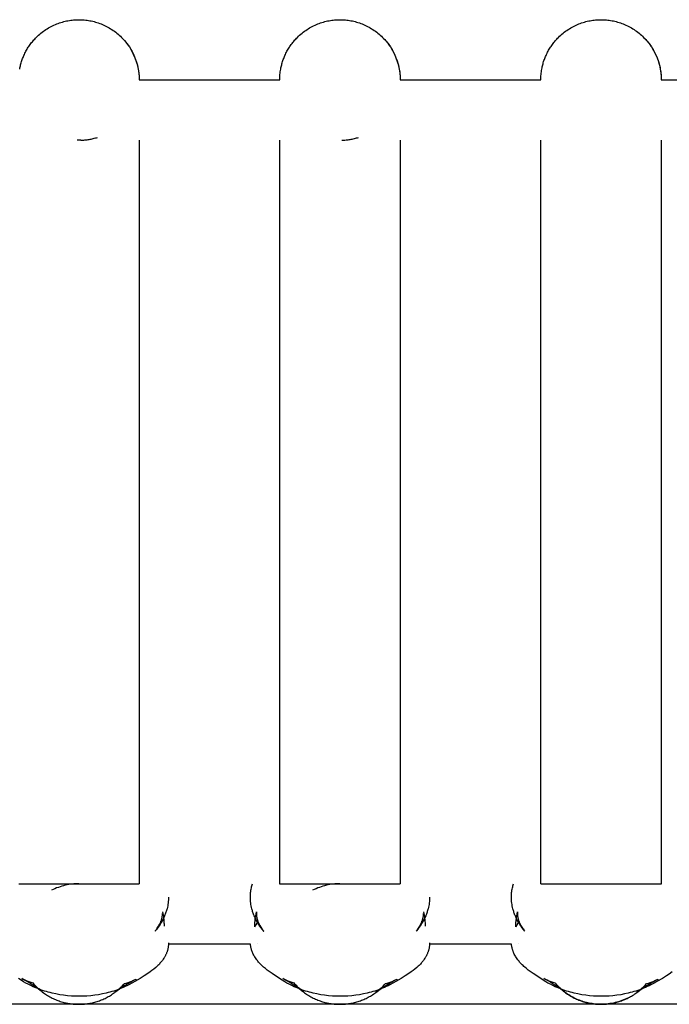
# Model space of a CAD drawing. Header units: millimetres. Extents: x 5000 to 6284, y 0 to 1003.
# Tile 20 of 29: x 6022 to 6054, y 954 to 1003. Entities that reach past the tile are written whole.
import ezdxf

# ---------------------------------------------------------------- set-up
doc = ezdxf.new("R2010")
doc.units = ezdxf.units.MM
doc.layers.add('Make2D$Sichtbar$Kurven', color=7, linetype='Continuous', true_color=0x000000)

msp = doc.modelspace()

# ---------------------------------------------------------------- linework, layer by layer
at = {"layer": 'Make2D$Sichtbar$Kurven', "color": 18, "lineweight": -3, "true_color": 0x000000}
for points in [[(6021.89, 1000.161), (6021.9, 1000.213), (6021.911, 1000.266), (6021.923, 1000.318), (6021.936, 1000.37), (6021.95, 1000.423), (6021.966, 1000.475), (6021.982, 1000.528), (6021.999, 1000.58), (6022.017, 1000.632), (6022.037, 1000.685), (6022.057, 1000.737), (6022.079, 1000.788), (6022.101, 1000.84), (6022.125, 1000.891), (6022.149, 1000.942), (6022.175, 1000.993), (6022.201, 1001.043), (6022.229, 1001.093), (6022.258, 1001.143), (6022.287, 1001.192), (6022.318, 1001.241), (6022.35, 1001.289), (6022.383, 1001.336), (6022.416, 1001.383), (6022.451, 1001.43), (6022.486, 1001.476), (6022.523, 1001.521), (6022.56, 1001.565), (6022.598, 1001.609), (6022.638, 1001.652), (6022.678, 1001.695), (6022.718, 1001.736), (6022.774, 1001.791), (6022.831, 1001.843), (6022.889, 1001.894), (6022.949, 1001.944), (6023.009, 1001.992), (6023.071, 1002.038), (6023.134, 1002.083), (6023.198, 1002.126), (6023.263, 1002.167), (6023.328, 1002.207), (6023.395, 1002.244), (6023.462, 1002.28), (6023.529, 1002.314), (6023.598, 1002.346), (6023.666, 1002.376), (6023.735, 1002.404), (6023.805, 1002.431), (6023.874, 1002.455), (6023.944, 1002.478), (6024.014, 1002.499), (6024.084, 1002.518), (6024.154, 1002.536), (6024.224, 1002.551), (6024.294, 1002.565), (6024.363, 1002.577), (6024.433, 1002.587), (6024.501, 1002.596), (6024.57, 1002.603), (6024.638, 1002.608), (6024.706, 1002.612), (6024.773, 1002.614), (6024.84, 1002.615), (6024.906, 1002.614), (6024.973, 1002.612), (6025.041, 1002.608), (6025.109, 1002.603), (6025.178, 1002.596), (6025.247, 1002.587), (6025.316, 1002.577), (6025.386, 1002.565), (6025.455, 1002.551), (6025.525, 1002.536), (6025.595, 1002.518), (6025.665, 1002.499), (6025.735, 1002.478), (6025.805, 1002.455), (6025.875, 1002.431), (6025.944, 1002.404), (6026.013, 1002.376), (6026.082, 1002.346), (6026.15, 1002.314), (6026.218, 1002.28), (6026.285, 1002.244), (6026.351, 1002.207), (6026.417, 1002.167), (6026.481, 1002.126), (6026.545, 1002.083), (6026.608, 1002.038), (6026.67, 1001.992), (6026.731, 1001.944), (6026.79, 1001.894), (6026.848, 1001.843), (6026.905, 1001.791), (6026.961, 1001.736), (6027.102, 1001.585), (6027.232, 1001.425), (6027.351, 1001.257), (6027.456, 1001.082), (6027.549, 1000.903), (6027.629, 1000.719), (6027.695, 1000.534), (6027.749, 1000.347), (6027.79, 1000.161), (6027.818, 999.976), (6027.834, 999.794), (6027.84, 999.615)], [(6034.89, 1000.161), (6034.9, 1000.213), (6034.911, 1000.266), (6034.923, 1000.318), (6034.936, 1000.37), (6034.95, 1000.423), (6034.966, 1000.475), (6034.982, 1000.528), (6034.999, 1000.58), (6035.017, 1000.632), (6035.037, 1000.685), (6035.057, 1000.737), (6035.079, 1000.788), (6035.101, 1000.84), (6035.125, 1000.891), (6035.149, 1000.942), (6035.175, 1000.993), (6035.201, 1001.043), (6035.229, 1001.093), (6035.258, 1001.143), (6035.287, 1001.192), (6035.318, 1001.241), (6035.35, 1001.289), (6035.383, 1001.336), (6035.416, 1001.383), (6035.451, 1001.43), (6035.486, 1001.476), (6035.523, 1001.521), (6035.56, 1001.565), (6035.598, 1001.609), (6035.638, 1001.652), (6035.678, 1001.695), (6035.718, 1001.736), (6035.774, 1001.791), (6035.831, 1001.843), (6035.889, 1001.894), (6035.949, 1001.944), (6036.009, 1001.992), (6036.071, 1002.038), (6036.134, 1002.083), (6036.198, 1002.126), (6036.263, 1002.167), (6036.328, 1002.207), (6036.395, 1002.244), (6036.462, 1002.28), (6036.529, 1002.314), (6036.598, 1002.346), (6036.666, 1002.376), (6036.735, 1002.404), (6036.805, 1002.431), (6036.874, 1002.455), (6036.944, 1002.478), (6037.014, 1002.499), (6037.084, 1002.518), (6037.154, 1002.536), (6037.224, 1002.551), (6037.294, 1002.565), (6037.363, 1002.577), (6037.433, 1002.587), (6037.501, 1002.596), (6037.57, 1002.603), (6037.638, 1002.608), (6037.706, 1002.612), (6037.773, 1002.614), (6037.84, 1002.615), (6037.906, 1002.614), (6037.973, 1002.612), (6038.041, 1002.608), (6038.109, 1002.603), (6038.178, 1002.596), (6038.247, 1002.587), (6038.316, 1002.577), (6038.386, 1002.565), (6038.455, 1002.551), (6038.525, 1002.536), (6038.595, 1002.518), (6038.665, 1002.499), (6038.735, 1002.478), (6038.805, 1002.455), (6038.875, 1002.431), (6038.944, 1002.404), (6039.013, 1002.376), (6039.082, 1002.346), (6039.15, 1002.314), (6039.218, 1002.28), (6039.285, 1002.244), (6039.351, 1002.207), (6039.417, 1002.167), (6039.481, 1002.126), (6039.545, 1002.083), (6039.608, 1002.038), (6039.67, 1001.992), (6039.731, 1001.944), (6039.79, 1001.894), (6039.848, 1001.843), (6039.905, 1001.791), (6039.961, 1001.736), (6040.102, 1001.585), (6040.232, 1001.425), (6040.351, 1001.257), (6040.456, 1001.082), (6040.549, 1000.903), (6040.629, 1000.719), (6040.695, 1000.534), (6040.749, 1000.347), (6040.79, 1000.161), (6040.818, 999.976), (6040.834, 999.794), (6040.84, 999.615)], [(6047.89, 1000.161), (6047.9, 1000.213), (6047.911, 1000.266), (6047.923, 1000.318), (6047.936, 1000.37), (6047.95, 1000.423), (6047.966, 1000.475), (6047.982, 1000.528), (6047.999, 1000.58), (6048.017, 1000.632), (6048.037, 1000.685), (6048.057, 1000.737), (6048.079, 1000.788), (6048.101, 1000.84), (6048.125, 1000.891), (6048.149, 1000.942), (6048.175, 1000.993), (6048.201, 1001.043), (6048.229, 1001.093), (6048.258, 1001.143), (6048.287, 1001.192), (6048.318, 1001.241), (6048.35, 1001.289), (6048.383, 1001.336), (6048.416, 1001.383), (6048.451, 1001.43), (6048.486, 1001.476), (6048.523, 1001.521), (6048.56, 1001.565), (6048.598, 1001.609), (6048.638, 1001.652), (6048.678, 1001.695), (6048.718, 1001.736), (6048.774, 1001.791), (6048.831, 1001.843), (6048.889, 1001.894), (6048.949, 1001.944), (6049.009, 1001.992), (6049.071, 1002.038), (6049.134, 1002.083), (6049.198, 1002.126), (6049.263, 1002.167), (6049.328, 1002.207), (6049.395, 1002.244), (6049.462, 1002.28), (6049.529, 1002.314), (6049.598, 1002.346), (6049.666, 1002.376), (6049.735, 1002.404), (6049.805, 1002.431), (6049.874, 1002.455), (6049.944, 1002.478), (6050.014, 1002.499), (6050.084, 1002.518), (6050.154, 1002.536), (6050.224, 1002.551), (6050.294, 1002.565), (6050.363, 1002.577), (6050.433, 1002.587), (6050.501, 1002.596), (6050.57, 1002.603), (6050.638, 1002.608), (6050.706, 1002.612), (6050.773, 1002.614), (6050.84, 1002.615), (6050.906, 1002.614), (6050.973, 1002.612), (6051.041, 1002.608), (6051.109, 1002.603), (6051.178, 1002.596), (6051.247, 1002.587), (6051.316, 1002.577), (6051.386, 1002.565), (6051.455, 1002.551), (6051.525, 1002.536), (6051.595, 1002.518), (6051.665, 1002.499), (6051.735, 1002.478), (6051.805, 1002.455), (6051.875, 1002.431), (6051.944, 1002.404), (6052.013, 1002.376), (6052.082, 1002.346), (6052.15, 1002.314), (6052.218, 1002.28), (6052.285, 1002.244), (6052.351, 1002.207), (6052.417, 1002.167), (6052.481, 1002.126), (6052.545, 1002.083), (6052.608, 1002.038), (6052.67, 1001.992), (6052.731, 1001.944), (6052.79, 1001.894), (6052.848, 1001.843), (6052.905, 1001.791), (6052.961, 1001.736), (6053.102, 1001.585), (6053.232, 1001.425), (6053.351, 1001.257), (6053.456, 1001.082), (6053.549, 1000.903), (6053.629, 1000.719), (6053.695, 1000.534), (6053.749, 1000.347), (6053.79, 1000.161), (6053.818, 999.976), (6053.834, 999.794), (6053.84, 999.615)], [(6026.961, 1001.736), (6027.015, 1001.681), (6027.068, 1001.624), (6027.119, 1001.565), (6027.169, 1001.506), (6027.217, 1001.445), (6027.263, 1001.383), (6027.308, 1001.32), (6027.351, 1001.257), (6027.392, 1001.192), (6027.431, 1001.126), (6027.469, 1001.06), (6027.504, 1000.993), (6027.538, 1000.925), (6027.57, 1000.857), (6027.601, 1000.788), (6027.629, 1000.719), (6027.655, 1000.65), (6027.68, 1000.58), (6027.703, 1000.51), (6027.724, 1000.44), (6027.743, 1000.37), (6027.76, 1000.3), (6027.776, 1000.231), (6027.79, 1000.161), (6027.802, 1000.091), (6027.812, 1000.022), (6027.821, 999.953), (6027.827, 999.885), (6027.833, 999.816), (6027.837, 999.749), (6027.839, 999.682), (6027.84, 999.615)], [(6039.961, 1001.736), (6040.015, 1001.681), (6040.068, 1001.624), (6040.119, 1001.565), (6040.169, 1001.506), (6040.217, 1001.445), (6040.263, 1001.383), (6040.308, 1001.32), (6040.351, 1001.257), (6040.392, 1001.192), (6040.431, 1001.126), (6040.469, 1001.06), (6040.504, 1000.993), (6040.538, 1000.925), (6040.57, 1000.857), (6040.601, 1000.788), (6040.629, 1000.719), (6040.655, 1000.65), (6040.68, 1000.58), (6040.703, 1000.51), (6040.724, 1000.44), (6040.743, 1000.37), (6040.76, 1000.3), (6040.776, 1000.231), (6040.79, 1000.161), (6040.802, 1000.091), (6040.812, 1000.022), (6040.821, 999.953), (6040.827, 999.885), (6040.833, 999.816), (6040.837, 999.749), (6040.839, 999.682), (6040.84, 999.615)], [(6052.961, 1001.736), (6053.015, 1001.681), (6053.068, 1001.624), (6053.119, 1001.565), (6053.169, 1001.506), (6053.217, 1001.445), (6053.263, 1001.383), (6053.308, 1001.32), (6053.351, 1001.257), (6053.392, 1001.192), (6053.431, 1001.126), (6053.469, 1001.06), (6053.504, 1000.993), (6053.538, 1000.925), (6053.57, 1000.857), (6053.601, 1000.788), (6053.629, 1000.719), (6053.655, 1000.65), (6053.68, 1000.58), (6053.703, 1000.51), (6053.724, 1000.44), (6053.743, 1000.37), (6053.76, 1000.3), (6053.776, 1000.231), (6053.79, 1000.161), (6053.802, 1000.091), (6053.812, 1000.022), (6053.821, 999.953), (6053.827, 999.885), (6053.833, 999.816), (6053.837, 999.749), (6053.839, 999.682), (6053.84, 999.615)], [(6034.84, 999.615), (6034.84, 999.682), (6034.843, 999.749), (6034.846, 999.816), (6034.852, 999.885), (6034.859, 999.953), (6034.867, 1000.022), (6034.878, 1000.091), (6034.89, 1000.161)], [(6047.84, 999.615), (6047.84, 999.682), (6047.843, 999.749), (6047.846, 999.816), (6047.852, 999.885), (6047.859, 999.953), (6047.867, 1000.022), (6047.878, 1000.091), (6047.89, 1000.161)], [(6027.84, 999.615), (6034.84, 999.615)], [(6040.84, 999.615), (6047.84, 999.615)], [(6053.839, 999.615), (6060.84, 999.615)], [(6024.84, 996.615), (6024.751, 996.616)], [(6024.929, 996.616), (6024.84, 996.615)], [(6024.929, 996.616), (6024.981, 996.618), (6025.034, 996.621), (6025.087, 996.625), (6025.14, 996.63), (6025.192, 996.636), (6025.245, 996.642), (6025.297, 996.65), (6025.349, 996.659), (6025.401, 996.668), (6025.453, 996.678), (6025.504, 996.69), (6025.556, 996.702), (6025.607, 996.715), (6025.658, 996.729), (6025.708, 996.744), (6025.759, 996.759)], [(6027.84, 996.615), (6027.84, 959.62)], [(6034.84, 959.62), (6034.84, 996.615)], [(6037.929, 996.616), (6037.981, 996.618), (6038.034, 996.621), (6038.087, 996.625), (6038.14, 996.63), (6038.192, 996.636), (6038.244, 996.642), (6038.297, 996.65), (6038.349, 996.659), (6038.401, 996.668), (6038.452, 996.678), (6038.504, 996.689), (6038.555, 996.702), (6038.606, 996.715), (6038.657, 996.729), (6038.708, 996.743), (6038.758, 996.759)], [(6040.84, 996.615), (6040.84, 959.62)], [(6047.84, 959.62), (6047.84, 996.615)], [(6053.84, 996.615), (6053.84, 959.62)], [(6021.84, 959.62), (6021.84, 959.62), (6024.84, 959.62), (6027.84, 959.62)], [(6024.84, 959.62), (6024.757, 959.619), (6024.674, 959.615), (6024.59, 959.61), (6024.506, 959.601), (6024.42, 959.591), (6024.335, 959.577), (6024.249, 959.561), (6024.162, 959.543), (6024.076, 959.521), (6023.989, 959.497), (6023.903, 959.47), (6023.817, 959.44), (6023.731, 959.408), (6023.646, 959.372), (6023.561, 959.334), (6023.478, 959.293)], [(6027.84, 959.62), (6027.844, 959.619), (6027.845, 959.619), (6027.845, 959.619), (6027.845, 959.619), (6027.845, 959.619), (6027.845, 959.619), (6027.845, 959.619)], [(6027.845, 959.619), (6027.845, 959.619), (6027.845, 959.619), (6027.845, 959.619), (6027.845, 959.619), (6027.845, 959.619), (6027.845, 959.619), (6027.844, 959.619), (6027.84, 959.62)], [(6034.04, 957.261), (6034.04, 957.261), (6034.04, 957.261), (6034.04, 957.261), (6034.032, 957.272), (6033.974, 957.344), (6033.915, 957.421), (6033.855, 957.506), (6033.798, 957.591), (6033.771, 957.633), (6033.747, 957.673), (6033.699, 957.757), (6033.654, 957.842), (6033.612, 957.928), (6033.592, 957.971), (6033.573, 958.015), (6033.554, 958.059), (6033.537, 958.103), (6033.521, 958.148), (6033.505, 958.193), (6033.49, 958.238), (6033.476, 958.283), (6033.463, 958.328), (6033.451, 958.374), (6033.434, 958.445), (6033.419, 958.516), (6033.406, 958.587), (6033.395, 958.658), (6033.387, 958.73), (6033.381, 958.801), (6033.378, 958.873), (6033.377, 958.944), (6033.377, 959.003), (6033.38, 959.062), (6033.384, 959.121), (6033.389, 959.179), (6033.396, 959.237), (6033.405, 959.294), (6033.415, 959.352), (6033.427, 959.409), (6033.44, 959.462), (6033.454, 959.515), (6033.47, 959.568), (6033.486, 959.62)], [(6034.834, 959.619), (6034.834, 959.619), (6034.834, 959.619), (6034.834, 959.619), (6034.834, 959.619), (6034.834, 959.619), (6034.834, 959.619), (6034.835, 959.619), (6034.84, 959.62)], [(6034.84, 959.62), (6034.835, 959.619), (6034.834, 959.619), (6034.834, 959.619), (6034.834, 959.619), (6034.834, 959.619), (6034.834, 959.619), (6034.834, 959.619)], [(6034.84, 959.62), (6034.84, 959.62), (6040.84, 959.62), (6040.84, 959.62)], [(6037.84, 959.62), (6037.757, 959.619), (6037.674, 959.615), (6037.59, 959.61), (6037.506, 959.601), (6037.42, 959.591), (6037.335, 959.577), (6037.249, 959.561), (6037.162, 959.543), (6037.076, 959.521), (6036.989, 959.497), (6036.903, 959.47), (6036.817, 959.44), (6036.731, 959.408), (6036.646, 959.372), (6036.561, 959.334), (6036.478, 959.293)], [(6040.84, 959.62), (6040.844, 959.619), (6040.845, 959.619), (6040.845, 959.619), (6040.845, 959.619), (6040.845, 959.619), (6040.845, 959.619), (6040.845, 959.619)], [(6040.845, 959.619), (6040.845, 959.619), (6040.845, 959.619), (6040.845, 959.619), (6040.845, 959.619), (6040.845, 959.619), (6040.845, 959.619), (6040.844, 959.619), (6040.84, 959.62)], [(6047.04, 957.261), (6047.04, 957.261), (6047.04, 957.261), (6047.04, 957.261), (6047.032, 957.272), (6046.974, 957.344), (6046.915, 957.421), (6046.855, 957.506), (6046.798, 957.591), (6046.771, 957.633), (6046.747, 957.673), (6046.699, 957.757), (6046.654, 957.842), (6046.612, 957.928), (6046.592, 957.971), (6046.573, 958.015), (6046.554, 958.059), (6046.537, 958.103), (6046.521, 958.148), (6046.505, 958.193), (6046.49, 958.238), (6046.476, 958.283), (6046.463, 958.328), (6046.451, 958.374), (6046.434, 958.445), (6046.419, 958.516), (6046.406, 958.587), (6046.395, 958.658), (6046.387, 958.73), (6046.381, 958.801), (6046.378, 958.873), (6046.377, 958.944), (6046.377, 959.003), (6046.38, 959.062), (6046.384, 959.121), (6046.389, 959.179), (6046.396, 959.237), (6046.405, 959.294), (6046.415, 959.352), (6046.427, 959.409), (6046.44, 959.462), (6046.454, 959.515), (6046.47, 959.568), (6046.486, 959.62)], [(6047.834, 959.619), (6047.834, 959.619), (6047.834, 959.619), (6047.834, 959.619), (6047.834, 959.619), (6047.834, 959.619), (6047.834, 959.619), (6047.835, 959.619), (6047.84, 959.62)], [(6047.84, 959.62), (6047.835, 959.619), (6047.834, 959.619), (6047.834, 959.619), (6047.834, 959.619), (6047.834, 959.619), (6047.834, 959.619), (6047.834, 959.619)], [(6047.84, 959.62), (6047.84, 959.62), (6053.84, 959.62), (6053.84, 959.62)], [(6053.84, 959.62), (6053.844, 959.619), (6053.845, 959.619), (6053.845, 959.619), (6053.845, 959.619), (6053.845, 959.619), (6053.845, 959.619), (6053.845, 959.619)], [(6053.845, 959.619), (6053.845, 959.619), (6053.845, 959.619), (6053.845, 959.619), (6053.845, 959.619), (6053.845, 959.619), (6053.845, 959.619), (6053.844, 959.619), (6053.84, 959.62)], [(6029.303, 958.955), (6029.302, 958.883), (6029.298, 958.811), (6029.292, 958.738), (6029.284, 958.666), (6029.273, 958.594), (6029.26, 958.522), (6029.245, 958.45), (6029.228, 958.378), (6029.216, 958.333), (6029.203, 958.288), (6029.189, 958.244), (6029.174, 958.2), (6029.159, 958.155), (6029.142, 958.112), (6029.125, 958.068), (6029.107, 958.024), (6029.069, 957.938), (6029.028, 957.853), (6028.984, 957.769), (6028.936, 957.687), (6028.912, 957.647), (6028.886, 957.605), (6028.83, 957.521), (6028.771, 957.438), (6028.712, 957.359), (6028.642, 957.273), (6028.637, 957.266), (6028.635, 957.263), (6028.635, 957.263), (6028.635, 957.263)], [(6042.303, 958.955), (6042.302, 958.883), (6042.298, 958.811), (6042.292, 958.738), (6042.284, 958.666), (6042.273, 958.594), (6042.26, 958.522), (6042.245, 958.45), (6042.228, 958.378), (6042.216, 958.333), (6042.203, 958.288), (6042.189, 958.244), (6042.174, 958.2), (6042.159, 958.155), (6042.142, 958.112), (6042.125, 958.068), (6042.107, 958.024), (6042.069, 957.938), (6042.028, 957.853), (6041.984, 957.769), (6041.936, 957.687), (6041.912, 957.647), (6041.886, 957.605), (6041.83, 957.521), (6041.771, 957.438), (6041.712, 957.359), (6041.642, 957.273), (6041.637, 957.266), (6041.635, 957.263), (6041.635, 957.263), (6041.635, 957.263)], [(6028.637, 957.266), (6028.662, 957.298), (6028.686, 957.33), (6028.712, 957.365), (6028.744, 957.412), (6028.776, 957.46), (6028.801, 957.501), (6028.825, 957.543), (6028.848, 957.585), (6028.869, 957.627), (6028.885, 957.658), (6028.899, 957.69), (6028.912, 957.721), (6028.924, 957.752), (6028.935, 957.781), (6028.945, 957.81), (6028.954, 957.838), (6028.963, 957.866), (6028.972, 957.902), (6028.98, 957.938), (6028.987, 957.973), (6028.993, 958.007), (6028.997, 958.041), (6028.999, 958.057), (6029, 958.074), (6029.001, 958.089), (6029.002, 958.105), (6029.002, 958.12), (6029.003, 958.135)], [(6028.997, 958.221), (6028.997, 958.221), (6029.044, 957.97), (6029.052, 957.913), (6029.06, 957.855), (6029.066, 957.798), (6029.072, 957.74), (6029.076, 957.681), (6029.079, 957.623), (6029.081, 957.565), (6029.082, 957.507)], [(6033.597, 957.472), (6033.598, 957.553), (6033.599, 957.608), (6033.603, 957.689), (6033.61, 957.769), (6033.616, 957.83), (6033.624, 957.891), (6033.633, 957.951), (6033.643, 958.01), (6033.683, 958.22), (6033.683, 958.22), (6033.683, 958.22), (6033.683, 958.22)], [(6033.683, 958.22), (6033.683, 958.22), (6033.683, 958.22), (6033.683, 958.22), (6033.683, 958.22), (6033.682, 958.212), (6033.681, 958.201), (6033.679, 958.188), (6033.678, 958.174), (6033.677, 958.158), (6033.677, 958.141), (6033.677, 958.124), (6033.677, 958.105), (6033.678, 958.086), (6033.679, 958.066), (6033.681, 958.046), (6033.683, 958.022), (6033.686, 958.002), (6033.689, 957.981), (6033.693, 957.96), (6033.697, 957.939), (6033.701, 957.918), (6033.706, 957.897), (6033.712, 957.875), (6033.718, 957.853), (6033.726, 957.825), (6033.736, 957.797), (6033.746, 957.768), (6033.757, 957.739), (6033.769, 957.708), (6033.783, 957.677), (6033.797, 957.645), (6033.812, 957.614), (6033.833, 957.574), (6033.855, 957.534), (6033.878, 957.493), (6033.903, 957.453), (6033.928, 957.415), (6033.957, 957.372), (6033.987, 957.33), (6034.014, 957.294), (6034.039, 957.263), (6034.04, 957.262), (6034.04, 957.261), (6034.04, 957.261), (6034.04, 957.261), (6034.04, 957.261)], [(6041.637, 957.266), (6041.662, 957.298), (6041.686, 957.33), (6041.712, 957.365), (6041.744, 957.412), (6041.776, 957.46), (6041.801, 957.501), (6041.825, 957.543), (6041.848, 957.585), (6041.869, 957.627), (6041.885, 957.658), (6041.899, 957.69), (6041.912, 957.721), (6041.924, 957.752), (6041.935, 957.781), (6041.945, 957.81), (6041.954, 957.838), (6041.963, 957.866), (6041.972, 957.902), (6041.98, 957.938), (6041.987, 957.973), (6041.993, 958.007), (6041.997, 958.041), (6041.999, 958.057), (6042, 958.074), (6042.001, 958.089), (6042.002, 958.105), (6042.002, 958.12), (6042.003, 958.135)], [(6041.997, 958.221), (6041.997, 958.221), (6042.044, 957.97), (6042.052, 957.913), (6042.06, 957.855), (6042.066, 957.798), (6042.072, 957.74), (6042.076, 957.681), (6042.079, 957.623), (6042.081, 957.565), (6042.082, 957.507)], [(6046.597, 957.472), (6046.598, 957.553), (6046.599, 957.608), (6046.603, 957.689), (6046.61, 957.769), (6046.616, 957.83), (6046.624, 957.891), (6046.633, 957.951), (6046.643, 958.01), (6046.683, 958.22), (6046.683, 958.22), (6046.683, 958.22), (6046.683, 958.22)], [(6046.683, 958.22), (6046.683, 958.22), (6046.683, 958.22), (6046.683, 958.22), (6046.683, 958.22), (6046.682, 958.212), (6046.681, 958.201), (6046.679, 958.188), (6046.678, 958.174), (6046.677, 958.158), (6046.677, 958.141), (6046.677, 958.124), (6046.677, 958.105), (6046.678, 958.086), (6046.679, 958.066), (6046.681, 958.046), (6046.683, 958.022), (6046.686, 958.002), (6046.689, 957.981), (6046.693, 957.96), (6046.697, 957.939), (6046.701, 957.918), (6046.706, 957.897), (6046.712, 957.875), (6046.718, 957.853), (6046.726, 957.825), (6046.736, 957.797), (6046.746, 957.768), (6046.757, 957.739), (6046.769, 957.708), (6046.783, 957.677), (6046.797, 957.645), (6046.812, 957.614), (6046.833, 957.574), (6046.855, 957.534), (6046.878, 957.493), (6046.903, 957.453), (6046.928, 957.415), (6046.957, 957.372), (6046.987, 957.33), (6047.014, 957.294), (6047.039, 957.263), (6047.04, 957.262), (6047.04, 957.261), (6047.04, 957.261), (6047.04, 957.261), (6047.04, 957.261)], [(6028.895, 957.619), (6028.882, 957.652)], [(6028.903, 957.699), (6028.925, 957.669)], [(6033.597, 957.472), (6033.622, 957.513), (6033.665, 957.58), (6033.717, 957.655)], [(6033.717, 957.655), (6033.764, 957.72)], [(6033.792, 957.656), (6033.779, 957.621)], [(6041.895, 957.619), (6041.882, 957.652)], [(6041.903, 957.699), (6041.925, 957.669)], [(6046.597, 957.472), (6046.622, 957.513), (6046.665, 957.58), (6046.717, 957.655)], [(6046.717, 957.655), (6046.764, 957.72)], [(6046.792, 957.656), (6046.779, 957.621)], [(6029.303, 956.682), (6029.303, 956.653), (6029.302, 956.625), (6029.3, 956.596), (6029.298, 956.568), (6029.296, 956.539), (6029.292, 956.511), (6029.289, 956.483), (6029.284, 956.454), (6029.279, 956.426), (6029.273, 956.398), (6029.267, 956.37), (6029.26, 956.342), (6029.252, 956.315), (6029.244, 956.287), (6029.235, 956.259), (6029.226, 956.232), (6029.216, 956.204), (6029.205, 956.177), (6029.194, 956.15), (6029.182, 956.123), (6029.17, 956.096), (6029.157, 956.069), (6029.143, 956.042), (6029.129, 956.016), (6029.114, 955.989), (6029.099, 955.963), (6029.083, 955.936), (6029.067, 955.91), (6029.033, 955.858), (6028.996, 955.807), (6028.968, 955.77), (6028.939, 955.733), (6028.909, 955.697), (6028.877, 955.661), (6028.845, 955.625), (6028.811, 955.59), (6028.777, 955.555), (6028.741, 955.521), (6028.703, 955.485), (6028.662, 955.448), (6028.573, 955.373), (6028.478, 955.299), (6028.383, 955.229), (6028.225, 955.12), (6028.092, 955.034), (6027.893, 954.909), (6027.626, 954.748), (6027.479, 954.666), (6027.318, 954.583), (6027.231, 954.54), (6027.14, 954.498), (6027.05, 954.458), (6026.957, 954.42), (6026.863, 954.383), (6026.768, 954.348), (6026.672, 954.314), (6026.576, 954.282), (6026.48, 954.253), (6026.386, 954.225), (6026.292, 954.2), (6026.198, 954.177), (6026.009, 954.135), (6025.818, 954.099), (6025.625, 954.07), (6025.432, 954.048), (6025.238, 954.031), (6025.044, 954.022), (6024.851, 954.018), (6024.657, 954.022), (6024.463, 954.031), (6024.269, 954.047), (6024.076, 954.07), (6023.883, 954.099), (6023.692, 954.134), (6023.502, 954.176), (6023.408, 954.2), (6023.315, 954.225), (6023.22, 954.252), (6023.124, 954.282), (6023.029, 954.313), (6022.933, 954.347), (6022.839, 954.382), (6022.745, 954.419), (6022.652, 954.457), (6022.562, 954.497), (6022.438, 954.555), (6022.316, 954.617), (6022.197, 954.68), (6022.086, 954.744), (6021.956, 954.822), (6021.836, 954.898)], [(6033.381, 956.62), (6029.302, 956.62)], [(6042.303, 956.682), (6042.303, 956.653), (6042.302, 956.625), (6042.3, 956.596), (6042.298, 956.568), (6042.296, 956.539), (6042.292, 956.511), (6042.289, 956.483), (6042.284, 956.454), (6042.279, 956.426), (6042.273, 956.398), (6042.267, 956.37), (6042.26, 956.342), (6042.252, 956.315), (6042.244, 956.287), (6042.235, 956.259), (6042.226, 956.232), (6042.216, 956.204), (6042.205, 956.177), (6042.194, 956.15), (6042.182, 956.123), (6042.17, 956.096), (6042.157, 956.069), (6042.143, 956.042), (6042.129, 956.016), (6042.114, 955.989), (6042.099, 955.963), (6042.083, 955.936), (6042.067, 955.91), (6042.033, 955.858), (6041.996, 955.807), (6041.968, 955.77), (6041.939, 955.733), (6041.909, 955.697), (6041.877, 955.661), (6041.845, 955.625), (6041.811, 955.59), (6041.777, 955.555), (6041.741, 955.521), (6041.703, 955.485), (6041.662, 955.448), (6041.573, 955.373), (6041.478, 955.299), (6041.383, 955.229), (6041.225, 955.12), (6041.092, 955.034), (6040.893, 954.909), (6040.626, 954.748), (6040.479, 954.666), (6040.318, 954.583), (6040.231, 954.54), (6040.14, 954.498), (6040.05, 954.458), (6039.957, 954.42), (6039.863, 954.383), (6039.768, 954.348), (6039.672, 954.314), (6039.576, 954.282), (6039.48, 954.253), (6039.386, 954.225), (6039.292, 954.2), (6039.198, 954.177), (6039.009, 954.135), (6038.818, 954.099), (6038.625, 954.07), (6038.432, 954.048), (6038.238, 954.031), (6038.044, 954.022), (6037.851, 954.018), (6037.657, 954.022), (6037.463, 954.031), (6037.269, 954.047), (6037.076, 954.07), (6036.883, 954.099), (6036.692, 954.134), (6036.502, 954.176), (6036.408, 954.2), (6036.315, 954.225), (6036.22, 954.252), (6036.124, 954.282), (6036.029, 954.313), (6035.933, 954.347), (6035.839, 954.382), (6035.745, 954.419), (6035.652, 954.457), (6035.562, 954.497), (6035.438, 954.555), (6035.316, 954.617), (6035.197, 954.68), (6035.086, 954.744), (6034.956, 954.822), (6034.836, 954.898), (6034.463, 955.146), (6034.308, 955.255), (6034.215, 955.325), (6034.124, 955.398), (6034.037, 955.471), (6033.995, 955.508), (6033.956, 955.545), (6033.92, 955.579), (6033.885, 955.615), (6033.851, 955.651), (6033.818, 955.687), (6033.786, 955.724), (6033.755, 955.76), (6033.725, 955.797), (6033.697, 955.834), (6033.663, 955.88), (6033.631, 955.927), (6033.601, 955.975), (6033.572, 956.022), (6033.546, 956.071), (6033.521, 956.119), (6033.498, 956.168), (6033.487, 956.193), (6033.477, 956.217), (6033.468, 956.242), (6033.458, 956.267), (6033.45, 956.292), (6033.441, 956.316), (6033.433, 956.341), (6033.426, 956.366), (6033.419, 956.392), (6033.413, 956.417), (6033.407, 956.442), (6033.402, 956.467), (6033.397, 956.493), (6033.393, 956.518), (6033.389, 956.543), (6033.386, 956.569), (6033.383, 956.594), (6033.381, 956.62)], [(6033.72, 956.63), (6033.72, 956.63), (6033.72, 956.63), (6033.72, 956.63), (6033.72, 956.63), (6033.719, 956.632)], [(6046.381, 956.62), (6042.302, 956.62)], [(6054.383, 955.229), (6054.225, 955.12), (6054.092, 955.034), (6053.893, 954.909), (6053.626, 954.748), (6053.479, 954.666), (6053.318, 954.583), (6053.231, 954.54), (6053.14, 954.498), (6053.05, 954.458), (6052.957, 954.42), (6052.863, 954.383), (6052.768, 954.348), (6052.672, 954.314), (6052.576, 954.282), (6052.48, 954.253), (6052.386, 954.225), (6052.292, 954.2), (6052.198, 954.177), (6052.009, 954.135), (6051.818, 954.099), (6051.625, 954.07), (6051.432, 954.048), (6051.238, 954.031), (6051.044, 954.022), (6050.851, 954.018), (6050.657, 954.022), (6050.463, 954.031), (6050.269, 954.047), (6050.076, 954.07), (6049.883, 954.099), (6049.692, 954.134), (6049.502, 954.176), (6049.408, 954.2), (6049.315, 954.225), (6049.22, 954.252), (6049.124, 954.282), (6049.029, 954.313), (6048.933, 954.347), (6048.839, 954.382), (6048.745, 954.419), (6048.652, 954.457), (6048.562, 954.497), (6048.438, 954.555), (6048.316, 954.617), (6048.197, 954.68), (6048.086, 954.744), (6047.956, 954.822), (6047.836, 954.898), (6047.463, 955.146), (6047.308, 955.255), (6047.215, 955.325), (6047.124, 955.398), (6047.037, 955.471), (6046.995, 955.508), (6046.956, 955.545), (6046.92, 955.579), (6046.885, 955.615), (6046.851, 955.651), (6046.818, 955.687), (6046.786, 955.724), (6046.755, 955.76), (6046.725, 955.797), (6046.697, 955.834), (6046.663, 955.88), (6046.631, 955.927), (6046.601, 955.975), (6046.572, 956.022), (6046.546, 956.071), (6046.521, 956.119), (6046.498, 956.168), (6046.487, 956.193), (6046.477, 956.217), (6046.468, 956.242), (6046.458, 956.267), (6046.45, 956.292), (6046.441, 956.316), (6046.433, 956.341), (6046.426, 956.366), (6046.419, 956.392), (6046.413, 956.417), (6046.407, 956.442), (6046.402, 956.467), (6046.397, 956.493), (6046.393, 956.518), (6046.389, 956.543), (6046.386, 956.569), (6046.383, 956.594), (6046.381, 956.62)], [(6046.72, 956.63), (6046.72, 956.63), (6046.72, 956.63), (6046.72, 956.63), (6046.72, 956.63), (6046.719, 956.632), (6046.719, 956.632)], [(6023.016, 954.238), (6022.897, 954.327), (6022.774, 954.416), (6022.646, 954.505), (6022.513, 954.593), (6022.376, 954.681), (6022.233, 954.768), (6022.099, 954.845), (6022.041, 954.877), (6021.993, 954.902), (6021.99, 954.904), (6021.99, 954.904), (6021.989, 954.904), (6021.989, 954.904), (6021.989, 954.904), (6021.989, 954.904), (6021.989, 954.904), (6021.989, 954.904), (6021.989, 954.904), (6021.989, 954.904), (6021.989, 954.904), (6021.989, 954.904)], [(6021.989, 954.904), (6021.989, 954.904), (6021.989, 954.904), (6021.989, 954.904), (6021.989, 954.904), (6021.989, 954.904), (6021.989, 954.904), (6021.99, 954.904), (6022.054, 954.874), (6022.074, 954.865)], [(6022.074, 954.865), (6022.149, 954.833), (6022.245, 954.794), (6022.342, 954.757), (6022.444, 954.72), (6022.547, 954.685)], [(6022.547, 954.685), (6022.6, 954.624), (6022.655, 954.564), (6022.712, 954.505), (6022.77, 954.448), (6022.829, 954.393), (6022.89, 954.34), (6022.953, 954.288), (6023.016, 954.238)], [(6027.676, 954.865), (6027.676, 954.865), (6027.676, 954.865), (6027.676, 954.865), (6027.676, 954.865), (6027.676, 954.865), (6027.676, 954.865), (6027.676, 954.865), (6027.676, 954.865), (6027.676, 954.865), (6027.676, 954.865), (6027.675, 954.865), (6027.675, 954.865), (6027.675, 954.865), (6027.675, 954.865), (6027.675, 954.865), (6027.675, 954.865), (6027.675, 954.865), (6027.675, 954.865), (6027.675, 954.865), (6027.675, 954.865), (6027.675, 954.865), (6027.675, 954.865), (6027.675, 954.865), (6027.675, 954.864), (6027.674, 954.864), (6027.67, 954.862), (6027.616, 954.834), (6027.555, 954.802), (6027.417, 954.725), (6027.272, 954.64), (6027.132, 954.554), (6026.997, 954.468), (6026.867, 954.381), (6026.742, 954.293), (6026.621, 954.206)], [(6026.621, 954.206), (6026.686, 954.256), (6026.75, 954.307), (6026.812, 954.36), (6026.873, 954.415), (6026.933, 954.471), (6026.991, 954.529), (6027.047, 954.589), (6027.102, 954.65)], [(6027.102, 954.65), (6027.197, 954.68), (6027.291, 954.712), (6027.383, 954.745), (6027.474, 954.779), (6027.605, 954.833)], [(6027.606, 954.833), (6027.66, 954.858)], [(6027.674, 954.864), (6027.675, 954.865), (6027.675, 954.865), (6027.675, 954.865), (6027.675, 954.865), (6027.675, 954.865), (6027.675, 954.865), (6027.675, 954.865), (6027.675, 954.865), (6027.675, 954.865), (6027.675, 954.865), (6027.675, 954.865), (6027.675, 954.865), (6027.675, 954.865), (6027.675, 954.865), (6027.675, 954.865), (6027.675, 954.865), (6027.675, 954.865), (6027.675, 954.865), (6027.675, 954.865), (6027.675, 954.865), (6027.675, 954.865), (6027.675, 954.865), (6027.675, 954.865), (6027.676, 954.865), (6027.676, 954.865), (6027.676, 954.865), (6027.676, 954.865), (6027.676, 954.865), (6027.676, 954.865), (6027.676, 954.865)], [(6036.016, 954.238), (6035.897, 954.327), (6035.774, 954.416), (6035.646, 954.505), (6035.513, 954.593), (6035.376, 954.681), (6035.233, 954.768), (6035.099, 954.845), (6035.041, 954.877), (6034.993, 954.902), (6034.99, 954.904), (6034.99, 954.904), (6034.989, 954.904), (6034.989, 954.904), (6034.989, 954.904), (6034.989, 954.904), (6034.989, 954.904), (6034.989, 954.904), (6034.989, 954.904), (6034.989, 954.904), (6034.989, 954.904), (6034.989, 954.904)], [(6034.989, 954.904), (6034.989, 954.904), (6034.989, 954.904), (6034.989, 954.904), (6034.989, 954.904), (6034.989, 954.904), (6034.989, 954.904), (6034.99, 954.904), (6035.054, 954.874), (6035.074, 954.865)], [(6035.074, 954.865), (6035.149, 954.833), (6035.245, 954.794), (6035.342, 954.757), (6035.444, 954.72), (6035.547, 954.685)], [(6035.547, 954.685), (6035.581, 954.645), (6035.617, 954.605), (6035.653, 954.566), (6035.69, 954.527), (6035.728, 954.489), (6035.766, 954.452), (6035.805, 954.416), (6035.844, 954.38)], [(6040.676, 954.865), (6040.676, 954.865), (6040.676, 954.865), (6040.676, 954.865), (6040.676, 954.865), (6040.676, 954.865), (6040.676, 954.865), (6040.676, 954.865), (6040.676, 954.865), (6040.676, 954.865), (6040.676, 954.865), (6040.675, 954.865), (6040.675, 954.865), (6040.675, 954.865), (6040.675, 954.865), (6040.675, 954.865), (6040.675, 954.865), (6040.675, 954.865), (6040.675, 954.865), (6040.675, 954.865), (6040.675, 954.865), (6040.675, 954.865), (6040.675, 954.865), (6040.675, 954.865), (6040.675, 954.864), (6040.674, 954.864), (6040.67, 954.862), (6040.616, 954.834), (6040.555, 954.802), (6040.417, 954.725), (6040.272, 954.64), (6040.132, 954.554), (6039.997, 954.468), (6039.867, 954.381), (6039.742, 954.293), (6039.621, 954.206)], [(6039.621, 954.206), (6039.686, 954.256), (6039.75, 954.307), (6039.812, 954.36), (6039.873, 954.415), (6039.933, 954.471), (6039.991, 954.529), (6040.048, 954.589), (6040.102, 954.65)], [(6040.102, 954.65), (6040.197, 954.68), (6040.291, 954.712), (6040.383, 954.745), (6040.474, 954.779), (6040.605, 954.833)], [(6040.606, 954.833), (6040.66, 954.858)], [(6040.674, 954.864), (6040.675, 954.865), (6040.675, 954.865), (6040.675, 954.865), (6040.675, 954.865), (6040.675, 954.865), (6040.675, 954.865), (6040.675, 954.865), (6040.675, 954.865), (6040.675, 954.865), (6040.675, 954.865), (6040.675, 954.865), (6040.675, 954.865), (6040.675, 954.865), (6040.675, 954.865), (6040.675, 954.865), (6040.675, 954.865), (6040.675, 954.865), (6040.675, 954.865), (6040.675, 954.865), (6040.675, 954.865), (6040.675, 954.865), (6040.675, 954.865), (6040.675, 954.865), (6040.676, 954.865), (6040.676, 954.865), (6040.676, 954.865), (6040.676, 954.865), (6040.676, 954.865), (6040.676, 954.865), (6040.676, 954.865)], [(6049.016, 954.238), (6048.897, 954.327), (6048.774, 954.416), (6048.646, 954.505), (6048.513, 954.593), (6048.376, 954.681), (6048.233, 954.768), (6048.099, 954.845), (6048.041, 954.877), (6047.993, 954.902), (6047.99, 954.904), (6047.99, 954.904), (6047.989, 954.904), (6047.989, 954.904), (6047.989, 954.904), (6047.989, 954.904), (6047.989, 954.904), (6047.989, 954.904), (6047.989, 954.904), (6047.989, 954.904), (6047.989, 954.904), (6047.989, 954.904)], [(6047.989, 954.904), (6047.989, 954.904), (6047.989, 954.904), (6047.989, 954.904), (6047.989, 954.904), (6047.989, 954.904), (6047.989, 954.904), (6047.99, 954.904), (6048.054, 954.874), (6048.074, 954.865)], [(6048.074, 954.865), (6048.149, 954.833), (6048.245, 954.794), (6048.342, 954.757), (6048.444, 954.72), (6048.547, 954.685)], [(6048.578, 954.649), (6048.628, 954.593), (6048.68, 954.538), (6048.733, 954.485), (6048.787, 954.432), (6048.842, 954.381), (6048.899, 954.332), (6048.957, 954.284), (6049.016, 954.238)], [(6052.202, 953.947), (6052.123, 953.908), (6052.043, 953.872), (6051.962, 953.838), (6051.879, 953.806), (6051.797, 953.777), (6051.713, 953.75), (6051.628, 953.725), (6051.543, 953.704), (6051.457, 953.684), (6051.37, 953.667), (6051.283, 953.653), (6051.195, 953.641), (6051.107, 953.632), (6051.018, 953.625), (6050.929, 953.621), (6050.84, 953.62), (6050.765, 953.621), (6050.691, 953.624), (6050.617, 953.628), (6050.544, 953.635), (6050.47, 953.643), (6050.397, 953.653), (6050.325, 953.664), (6050.252, 953.678), (6050.18, 953.693), (6050.109, 953.71), (6050.038, 953.729), (6049.968, 953.749), (6049.898, 953.771), (6049.829, 953.795), (6049.76, 953.821), (6049.692, 953.848), (6049.625, 953.877), (6049.559, 953.907), (6049.493, 953.939), (6049.428, 953.973), (6049.363, 954.008), (6049.3, 954.045), (6049.237, 954.084), (6049.176, 954.124), (6049.115, 954.165), (6049.055, 954.208), (6048.996, 954.253), (6048.939, 954.299), (6048.882, 954.347), (6048.826, 954.396), (6048.772, 954.447), (6048.718, 954.499), (6048.578, 954.649)], [(6053.676, 954.865), (6053.676, 954.865), (6053.676, 954.865), (6053.676, 954.865), (6053.676, 954.865), (6053.676, 954.865), (6053.676, 954.865), (6053.676, 954.865), (6053.676, 954.865), (6053.676, 954.865), (6053.676, 954.865), (6053.675, 954.865), (6053.675, 954.865), (6053.675, 954.865), (6053.675, 954.865), (6053.675, 954.865), (6053.675, 954.865), (6053.675, 954.865), (6053.675, 954.865), (6053.675, 954.865), (6053.675, 954.865), (6053.675, 954.865), (6053.675, 954.865), (6053.675, 954.865), (6053.675, 954.864), (6053.674, 954.864), (6053.67, 954.862), (6053.616, 954.834), (6053.555, 954.802), (6053.417, 954.725), (6053.272, 954.64), (6053.132, 954.554), (6052.997, 954.468), (6052.867, 954.381), (6052.742, 954.293), (6052.621, 954.206)], [(6052.621, 954.206), (6052.686, 954.256), (6052.75, 954.307), (6052.812, 954.36), (6052.873, 954.415), (6052.933, 954.471), (6052.991, 954.529), (6053.048, 954.589), (6053.102, 954.65)], [(6053.102, 954.65), (6053.197, 954.68), (6053.291, 954.712), (6053.383, 954.745), (6053.474, 954.779), (6053.605, 954.833)], [(6053.606, 954.833), (6053.66, 954.858)], [(6053.674, 954.864), (6053.675, 954.865), (6053.675, 954.865), (6053.675, 954.865), (6053.675, 954.865), (6053.675, 954.865), (6053.675, 954.865), (6053.675, 954.865), (6053.675, 954.865), (6053.675, 954.865), (6053.675, 954.865), (6053.675, 954.865), (6053.675, 954.865), (6053.675, 954.865), (6053.675, 954.865), (6053.675, 954.865), (6053.675, 954.865), (6053.675, 954.865), (6053.675, 954.865), (6053.675, 954.865), (6053.675, 954.865), (6053.675, 954.865), (6053.675, 954.865), (6053.675, 954.865), (6053.676, 954.865), (6053.676, 954.865), (6053.676, 954.865), (6053.676, 954.865), (6053.676, 954.865), (6053.676, 954.865), (6053.676, 954.865)], [(6023.016, 954.238), (6023.068, 954.199), (6023.121, 954.161), (6023.174, 954.125), (6023.229, 954.089), (6023.283, 954.055), (6023.338, 954.023), (6023.394, 953.991), (6023.451, 953.961), (6023.507, 953.932), (6023.564, 953.905), (6023.622, 953.878), (6023.68, 953.853), (6023.738, 953.83), (6023.796, 953.807), (6023.855, 953.786), (6023.913, 953.767), (6023.972, 953.748), (6024.031, 953.731), (6024.09, 953.715), (6024.148, 953.701), (6024.207, 953.687), (6024.266, 953.675), (6024.324, 953.665), (6024.383, 953.655), (6024.441, 953.647), (6024.499, 953.639), (6024.556, 953.633), (6024.614, 953.629), (6024.671, 953.625), (6024.727, 953.622), (6024.784, 953.621), (6024.84, 953.62)], [(6024.84, 953.62), (6024.894, 953.621), (6024.949, 953.622), (6025.004, 953.625), (6025.06, 953.628), (6025.116, 953.633), (6025.172, 953.638), (6025.228, 953.645), (6025.285, 953.653), (6025.342, 953.662), (6025.399, 953.673), (6025.456, 953.684), (6025.513, 953.697), (6025.57, 953.71), (6025.628, 953.725), (6025.685, 953.742), (6025.742, 953.759), (6025.8, 953.778), (6025.857, 953.798), (6025.913, 953.819), (6025.97, 953.841), (6026.027, 953.865), (6026.083, 953.89), (6026.139, 953.916), (6026.194, 953.943), (6026.249, 953.972), (6026.304, 954.002), (6026.358, 954.033), (6026.412, 954.065), (6026.465, 954.099), (6026.518, 954.133), (6026.57, 954.169), (6026.621, 954.206)], [(6035.845, 954.38), (6035.887, 954.343), (6035.929, 954.307), (6035.972, 954.272), (6036.016, 954.238)], [(6036.016, 954.238), (6036.068, 954.199), (6036.121, 954.161), (6036.174, 954.125), (6036.229, 954.089), (6036.283, 954.055), (6036.338, 954.023), (6036.394, 953.991), (6036.451, 953.961), (6036.507, 953.932), (6036.564, 953.905), (6036.622, 953.878), (6036.68, 953.853), (6036.738, 953.83), (6036.796, 953.807), (6036.855, 953.786), (6036.913, 953.767), (6036.972, 953.748), (6037.031, 953.731), (6037.09, 953.715), (6037.148, 953.701), (6037.207, 953.687), (6037.266, 953.675), (6037.324, 953.665), (6037.383, 953.655), (6037.441, 953.647), (6037.499, 953.639), (6037.556, 953.633), (6037.614, 953.629), (6037.671, 953.625), (6037.727, 953.622), (6037.784, 953.621), (6037.84, 953.62)], [(6037.84, 953.62), (6037.894, 953.621), (6037.949, 953.622), (6038.004, 953.625), (6038.06, 953.628), (6038.116, 953.633), (6038.172, 953.638), (6038.228, 953.645), (6038.285, 953.653), (6038.342, 953.662), (6038.399, 953.673), (6038.456, 953.684), (6038.513, 953.697), (6038.57, 953.71), (6038.628, 953.725), (6038.685, 953.742), (6038.742, 953.759), (6038.8, 953.778), (6038.857, 953.798), (6038.913, 953.819), (6038.97, 953.841), (6039.027, 953.865), (6039.083, 953.89), (6039.139, 953.916), (6039.194, 953.943), (6039.249, 953.972), (6039.304, 954.002), (6039.358, 954.033), (6039.412, 954.065), (6039.465, 954.099), (6039.518, 954.133), (6039.57, 954.169), (6039.621, 954.206)], [(6049.016, 954.238), (6049.068, 954.199), (6049.121, 954.161), (6049.174, 954.125), (6049.229, 954.089), (6049.283, 954.055), (6049.338, 954.023), (6049.394, 953.991), (6049.451, 953.961), (6049.507, 953.932), (6049.564, 953.905), (6049.622, 953.878), (6049.68, 953.853), (6049.738, 953.83), (6049.796, 953.807), (6049.855, 953.786), (6049.913, 953.767), (6049.972, 953.748), (6050.031, 953.731), (6050.09, 953.715), (6050.148, 953.701), (6050.207, 953.687), (6050.266, 953.675), (6050.324, 953.665), (6050.383, 953.655), (6050.441, 953.647), (6050.499, 953.639), (6050.556, 953.633), (6050.614, 953.629), (6050.671, 953.625), (6050.727, 953.622), (6050.784, 953.621), (6050.84, 953.62)], [(6050.84, 953.62), (6050.894, 953.621), (6050.949, 953.622), (6051.004, 953.625), (6051.06, 953.628), (6051.116, 953.633), (6051.172, 953.638), (6051.228, 953.645), (6051.285, 953.653), (6051.342, 953.662), (6051.399, 953.673), (6051.456, 953.684), (6051.513, 953.697), (6051.57, 953.71), (6051.628, 953.725), (6051.685, 953.742), (6051.742, 953.759), (6051.8, 953.778), (6051.857, 953.798), (6051.913, 953.819), (6051.97, 953.841), (6052.027, 953.865), (6052.083, 953.89), (6052.139, 953.916), (6052.194, 953.943), (6052.249, 953.972), (6052.304, 954.002), (6052.358, 954.033), (6052.412, 954.065), (6052.465, 954.099), (6052.518, 954.133), (6052.57, 954.169), (6052.621, 954.206)], [(6024.84, 953.62), (6011.84, 953.62)], [(6037.84, 953.62), (6024.84, 953.62)], [(6050.84, 953.62), (6037.84, 953.62)], [(6063.84, 953.62), (6050.84, 953.62)]]:
    msp.add_lwpolyline(points, dxfattribs=at)

doc.saveas('drawing.dxf')
